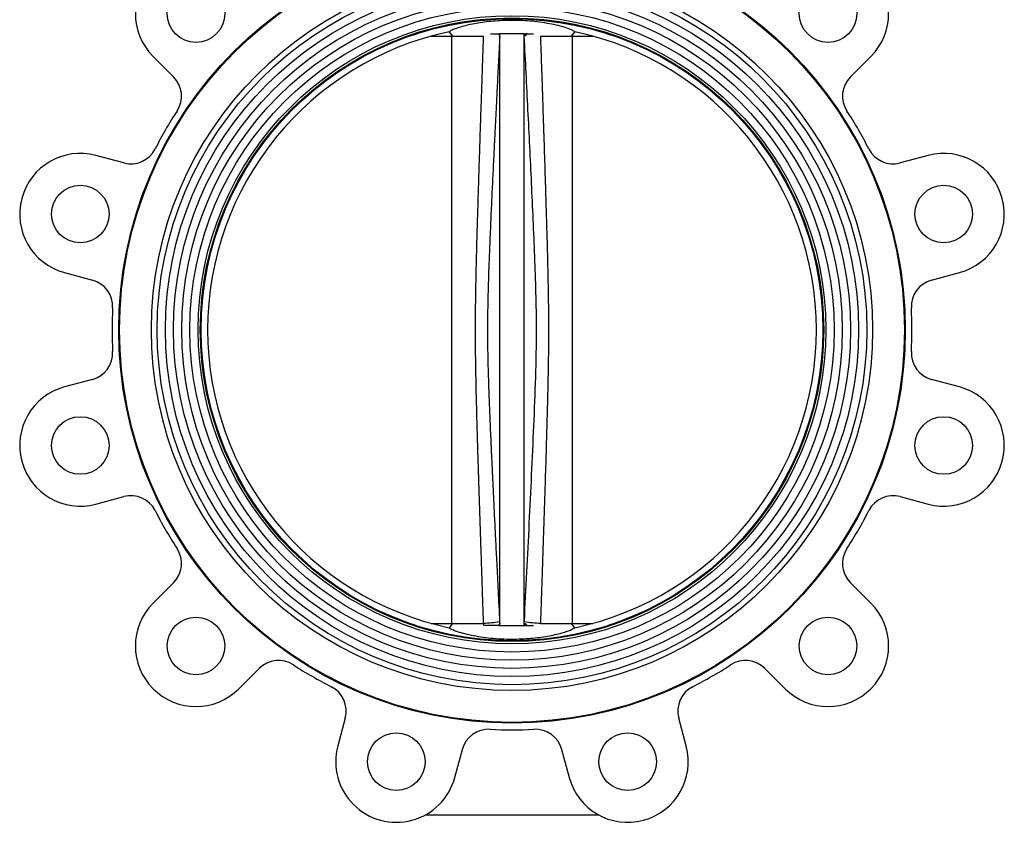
# Model space of a CAD drawing. Header units: millimetres. Extents: x 446 to 2194, y 292 to 1631.
# Tile 3 of 28: x 875 to 1200, y 657 to 922. Entities that reach past the tile are written whole.
import ezdxf

# ---------------------------------------------------------------- set-up
doc = ezdxf.new("R2010")
doc.units = ezdxf.units.MM

msp = doc.modelspace()

# ---------------------------------------------------------------- linework, layer by layer
at = {"color": 7, "linetype": 'Continuous', "lineweight": 25}
for p, q in [((1016.86, 917.66), (1018.02, 916.24)), ((1033.17, 916.99), (1033.62, 916.24)), ((1033.17, 916.99), (1033.7, 916.99)), ((1033.7, 721.79), (1033.7, 916.99)), ((1041.64, 721.79), (1041.64, 916.99)), ((1041.64, 916.99), (1042.12, 916.99)), ((1042.12, 916.39), (1042.12, 916.99)), ((1042.12, 916.39), (1042.72, 916.99)), ((1042.72, 916.99), (1042.12, 916.99)), ((1057.32, 916.24), (1058.48, 917.66)), ((1011.02, 916.24), (1018.02, 916.24)), ((1017.67, 916.24), (1017.67, 722.54)), ((1018.02, 916.24), (1028.22, 916.24)), ((1033.62, 722.54), (1033.62, 916.24)), ((1041.73, 722.64), (1041.73, 916.14)), ((1047.07, 916.24), (1057.32, 916.24)), ((1057.32, 916.24), (1064.32, 916.24)), ((1057.67, 722.54), (1057.67, 916.24)), ((919.23, 909.54), (925.96, 902.82)), ((1149.38, 902.82), (1156.11, 909.54)), ((909.56, 874.42), (900.37, 876.88)), ((1174.97, 876.88), (1165.78, 874.42)), ((890.02, 838.25), (899.21, 835.78)), ((1176.13, 835.78), (1185.32, 838.25)), ((899.21, 802.99), (890.02, 800.53)), ((1185.32, 800.53), (1176.13, 802.99)), ((900.37, 761.89), (909.56, 764.36)), ((1165.78, 764.36), (1174.97, 761.89)), ((925.96, 735.96), (919.23, 729.23)), ((1156.11, 729.23), (1149.38, 735.96)), ((1011.02, 722.54), (1018.02, 722.54)), ((1018.02, 722.54), (1016.88, 721.11)), ((1018.02, 722.54), (1028.22, 722.54)), ((1028.32, 721.79), (1028.29, 722.63)), ((1033.62, 722.54), (1033.17, 721.79)), ((1033.17, 721.79), (1033.7, 721.79)), ((1033.59, 723.13), (1033.62, 722.54)), ((1041.64, 721.79), (1042.12, 721.79)), ((1041.73, 722.64), (1041.75, 723.13)), ((1042.12, 721.79), (1042.12, 722.38)), ((1042.72, 721.79), (1042.12, 722.38)), ((1042.12, 721.79), (1042.72, 721.79)), ((1047.12, 722.54), (1057.32, 722.54)), ((1058.46, 721.11), (1057.32, 722.54)), ((1057.32, 722.54), (1064.32, 722.54)), ((947.51, 700.95), (954.24, 707.68)), ((1121.1, 707.68), (1127.83, 700.95)), ((982.64, 691.28), (980.18, 682.09)), ((1095.16, 682.09), (1092.7, 691.28)), ((1018.81, 671.74), (1021.28, 680.93)), ((1054.06, 680.93), (1056.53, 671.74)), ((1009.13, 659.39), (1066.21, 659.39))]:
    msp.add_line(p, q, dxfattribs=at)
at = {"color": 8, "linetype": 'Continuous', "lineweight": 25}
msp.add_line((1047.05, 722.63), (1047.05, 722.54), dxfattribs=at)
at = {"color": 7, "linetype": 'Continuous', "lineweight": 25}
for centre, radius in [((1037.67, 819.39), 129.77), ((1037.67, 819.39), 129.5), ((1037.67, 819.39), 119), ((1037.67, 819.39), 117.1), ((1037.67, 819.39), 114.4), ((933.37, 923.69), 9.5), ((1141.97, 923.69), 9.5), ((1037.67, 819.39), 111.7), ((1037.67, 819.39), 109), ((1037.67, 819.39), 106.3), ((1037.67, 819.39), 103.6), ((1037.67, 819.39), 102.86), ((1037.67, 819.39), 102.58), ((895.2, 857.56), 9.5), ((1180.14, 857.56), 9.5), ((895.2, 781.21), 9.5), ((1180.14, 781.21), 9.5), ((933.37, 715.09), 9.5), ((1141.97, 715.09), 9.5), ((999.49, 676.91), 9.5), ((1075.85, 676.91), 9.5)]:
    msp.add_circle(centre, radius, dxfattribs=at)
for centre, radius, start, end in [((933.37, 923.69), 20, 45, 225), ((1141.97, 923.69), 20, 315, 135), ((1037.67, 819.39), 100.45, 101.9263, 258.0847), ((1037.67, 819.39), 100.45, 281.9153, 78.0737), ((919.59, 896.45), 9, 326.8689, 45), ((1155.75, 896.45), 9, 135, 213.1311), ((1037.67, 819.39), 132, 146.8689, 153.1311), ((1037.67, 819.39), 132, 26.8689, 33.1311), ((895.2, 857.56), 20, 75, 255), ((911.89, 883.11), 9, 255, 333.1311), ((1163.45, 883.11), 9, 206.8689, 285), ((1180.14, 857.56), 20, 285, 105), ((896.88, 827.09), 9, 356.8689, 75), ((1178.46, 827.09), 9, 105, 183.1311), ((1037.67, 819.39), 132, 176.8689, 183.1311), ((1037.67, 819.39), 132, 356.8689, 3.1311), ((896.88, 811.69), 9, 285, 3.1311), ((1178.46, 811.69), 9, 176.8689, 255), ((895.2, 781.21), 20, 105, 285), ((1180.14, 781.21), 20, 255, 75), ((911.89, 755.66), 9, 26.8689, 105), ((1163.45, 755.66), 9, 75, 153.1311), ((1037.67, 819.39), 132, 206.8689, 213.1311), ((1037.67, 819.39), 132, 326.8689, 333.1311), ((919.59, 742.32), 9, 315, 33.1311), ((1155.75, 742.32), 9, 146.8689, 225), ((933.37, 715.09), 20, 135, 315), ((1141.97, 715.09), 20, 225, 45), ((1027.12, 762.92), 40.31, 271.6603, 279.2282), ((1048.22, 762.99), 40.38, 260.7889, 268.3432), ((960.61, 701.31), 9, 56.8689, 135), ((1037.67, 819.39), 132, 236.8689, 243.1311), ((1037.67, 819.39), 132, 296.8689, 303.1311), ((1114.73, 701.31), 9, 45, 123.1311), ((973.94, 693.61), 9, 345, 63.1311), ((1101.4, 693.61), 9, 116.8689, 195), ((1029.97, 678.6), 9, 86.8689, 165), ((1037.67, 819.39), 132, 266.8689, 273.1311), ((1045.37, 678.6), 9, 15, 93.1311), ((999.49, 676.91), 20, 165, 345), ((1075.85, 676.91), 20, 195, 15)]:
    msp.add_arc(centre, radius, start, end, dxfattribs=at)
for points, knots in [([(1058.43, 917.67), (1058.22, 917.82), (1057.79, 918.13), (1056.32, 918.73), (1054.26, 919.39), (1051.64, 920.04), (1048.54, 920.62), (1045.29, 921.06), (1042.02, 921.33), (1039.53, 921.43), (1037.02, 921.45), (1034.5, 921.39), (1031.42, 921.19), (1028.53, 920.86), (1025.81, 920.44), (1023.34, 919.95), (1021.1, 919.39), (1019.25, 918.81), (1017.65, 918.19), (1017.18, 917.86), (1016.91, 917.67)], [0, 0, 0, 0, 0.064507, 0.129012, 0.19353, 0.258021, 0.31992, 0.381773, 0.431426, 0.481065, 0.499969, 0.549638, 0.599318, 0.64886, 0.698422, 0.751541, 0.804679, 0.863589, 0.92251, 1, 1, 1, 1]), ([(1030.57, 916.99), (1030.72, 916.99), (1031.76, 916.99), (1032.56, 916.99), (1033.06, 916.99), (1033.17, 916.99)], [0, 0, 0, 0, 0.107857, 0.803356, 1, 1, 1, 1]), ([(1041.64, 916.99), (1041.31, 916.99), (1040.71, 916.99), (1039.6, 916.99), (1038.52, 916.99), (1037.56, 916.99), (1036.58, 916.99), (1035.45, 916.99), (1034.47, 916.99), (1033.93, 916.99), (1033.7, 916.99)], [0, 0, 0, 0, 0.1892802, 0.3395242, 0.4259788, 0.5132365, 0.5875203, 0.6893776, 0.8648226, 1, 1, 1, 1]), ([(1041.73, 916.14), (1041.76, 916.28), (1041.81, 916.46), (1042.05, 916.41), (1042.12, 916.39)], [0, 0, 0, 0, 0.748381, 1, 1, 1, 1]), ([(1042.72, 916.99), (1043.25, 916.99), (1043.79, 916.99), (1044.71, 916.99), (1044.72, 916.99)], [0, 0, 0, 0, 0.987762, 1, 1, 1, 1]), ([(1033.62, 916.24), (1033.47, 913.34), (1033.19, 907.9), (1032.81, 900.28), (1032.48, 893.69), (1032.19, 887.9), (1031.93, 882.63), (1031.64, 876.79), (1031.33, 870.31), (1030.98, 863.08), (1030.64, 855.59), (1030.31, 848.03), (1030.03, 840.73), (1029.82, 834.32), (1029.67, 828.67), (1029.59, 823.5), (1029.58, 818.55), (1029.61, 813.6), (1029.71, 808.5), (1029.86, 802.98), (1030.07, 796.81), (1030.35, 789.92), (1030.67, 782.6), (1030.99, 775.6), (1031.3, 769.09), (1031.6, 762.8), (1031.92, 756.33), (1032.26, 749.47), (1032.64, 741.78), (1033.09, 732.93), (1033.41, 726.51), (1033.59, 723.13)], [0, 0, 0, 0, 0.045068, 0.084472, 0.11851, 0.147438, 0.174482, 0.200331, 0.238167, 0.275259, 0.312665, 0.354525, 0.392782, 0.426052, 0.453987, 0.480581, 0.506294, 0.530753, 0.557426, 0.585391, 0.616448, 0.653261, 0.692391, 0.730177, 0.762044, 0.793569, 0.827964, 0.862549, 0.900167, 0.947539, 1, 1, 1, 1]), ([(1041.75, 723.13), (1042.03, 728.57), (1042.58, 739.39), (1043.38, 755.52), (1044.16, 771.6), (1044.9, 787.64), (1045.54, 803.68), (1045.83, 818.32), (1045.62, 831.62), (1045.21, 843.63), (1044.69, 855.69), (1044.13, 867.76), (1043.55, 879.85), (1042.95, 891.95), (1042.34, 904.04), (1041.93, 912.11), (1041.73, 916.14)], [0, 0, 0, 0, 0.084556, 0.168271, 0.250743, 0.334576, 0.417674, 0.499979, 0.561869, 0.624132, 0.68664, 0.749254, 0.811916, 0.8746, 0.937297, 1, 1, 1, 1]), ([(1033.17, 721.79), (1032.72, 721.79), (1031.82, 721.79), (1029.88, 721.79), (1028.62, 721.79), (1028.32, 721.79)], [0, 0, 0, 0, 0.433048, 0.86608, 1, 1, 1, 1]), ([(1033.7, 721.79), (1034.03, 721.79), (1034.63, 721.79), (1035.74, 721.79), (1036.82, 721.79), (1037.78, 721.79), (1038.76, 721.79), (1039.89, 721.79), (1040.87, 721.79), (1041.41, 721.79), (1041.64, 721.79)], [0, 0, 0, 0, 0.18928, 0.339524, 0.425979, 0.513237, 0.58752, 0.689378, 0.864823, 1, 1, 1, 1]), ([(1042.12, 722.38), (1041.96, 722.37), (1041.75, 722.36), (1041.73, 722.58), (1041.73, 722.64)], [0, 0, 0, 0, 0.739372, 1, 1, 1, 1]), ([(1042.72, 721.79), (1043.22, 721.79), (1043.77, 721.79), (1044.7, 721.79), (1044.76, 721.79)], [0, 0, 0, 0, 0.930621, 1, 1, 1, 1]), ([(1016.93, 721.1), (1017.09, 720.98), (1017.42, 720.73), (1018.55, 720.23), (1020.26, 719.64), (1022.68, 718.98), (1025.61, 718.37), (1028.87, 717.86), (1032.36, 717.52), (1035.79, 717.34), (1039.16, 717.34), (1042.32, 717.47), (1045.3, 717.74), (1048.11, 718.1), (1050.7, 718.56), (1053.09, 719.09), (1055.14, 719.66), (1056.75, 720.22), (1057.89, 720.72), (1058.24, 720.97), (1058.41, 721.1)], [0, 0, 0, 0, 0.052441, 0.104882, 0.169325, 0.233746, 0.296472, 0.359151, 0.415872, 0.472566, 0.523207, 0.573853, 0.622866, 0.671897, 0.72384, 0.775804, 0.833225, 0.89066, 0.94533, 1, 1, 1, 1])]:
    msp.add_open_spline(points, degree=3, knots=knots, dxfattribs=at)
at = {"color": 8, "linetype": 'Continuous', "lineweight": 25}
for points, knots in [([(1028.29, 722.63), (1028.25, 723.89), (1028.16, 726.56), (1028.01, 730.79), (1027.86, 735.44), (1027.69, 740.3), (1027.54, 744.93), (1027.42, 748.61), (1027.33, 751.29), (1027.27, 753.16), (1027.21, 754.79), (1027.15, 756.61), (1027.08, 758.71), (1027.01, 761.07), (1026.89, 764.77), (1026.73, 769.54), (1026.56, 775.1), (1026.39, 780.57), (1026.21, 786.79), (1026.01, 793.84), (1025.84, 800.88), (1025.72, 807.22), (1025.65, 812.98), (1025.62, 818.31), (1025.63, 823.41), (1025.68, 828.46), (1025.76, 833.9), (1025.89, 839.96), (1026.07, 846.84), (1026.27, 853.94), (1026.45, 860.22), (1026.62, 865.62), (1026.78, 870.65), (1026.96, 876.13), (1027.13, 881.43), (1027.28, 885.97), (1027.41, 889.93), (1027.55, 894.09), (1027.71, 898.87), (1027.88, 903.92), (1028.04, 908.7), (1028.17, 912.75), (1028.26, 915.21), (1028.29, 916.24)], [0, 0, 0, 0, 0.019589, 0.041405, 0.065448, 0.091718, 0.116718, 0.1372, 0.1487, 0.158352, 0.166158, 0.173869, 0.186557, 0.198757, 0.210471, 0.243939, 0.272653, 0.296613, 0.32873, 0.36902, 0.405776, 0.437905, 0.467121, 0.495098, 0.520436, 0.546113, 0.573239, 0.60463, 0.64011, 0.679838, 0.714601, 0.737491, 0.763476, 0.792553, 0.822384, 0.845547, 0.863037, 0.883758, 0.90997, 0.937167, 0.961882, 0.984118, 1, 1, 1, 1]), ([(1047.05, 916.24), (1047.07, 915.43), (1047.14, 913.47), (1047.25, 910.28), (1047.37, 906.59), (1047.51, 902.65), (1047.65, 898.38), (1047.79, 894.14), (1047.9, 890.82), (1047.97, 888.63), (1048.02, 887.35), (1048.05, 886.22), (1048.08, 885.25), (1048.11, 884.44), (1048.14, 883.68), (1048.2, 881.75), (1048.3, 878.74), (1048.45, 874.16), (1048.61, 868.94), (1048.8, 863.05), (1048.97, 857.3), (1049.12, 852.12), (1049.27, 846.96), (1049.4, 841.78), (1049.52, 836.56), (1049.61, 831.88), (1049.67, 827.54), (1049.71, 823.38), (1049.72, 818.84), (1049.7, 813.8), (1049.63, 808.08), (1049.51, 801.78), (1049.34, 794.73), (1049.14, 787.22), (1048.96, 780.97), (1048.81, 776.11), (1048.69, 772.39), (1048.56, 768.34), (1048.43, 764.1), (1048.28, 759.63), (1048.14, 755.3), (1048, 750.85), (1047.84, 746.13), (1047.67, 740.93), (1047.49, 735.68), (1047.33, 730.83), (1047.18, 726.55), (1047.09, 723.87), (1047.05, 722.63)], [0, 0, 0, 0, 0.012585, 0.030344, 0.049402, 0.069759, 0.091484, 0.115575, 0.135478, 0.14291, 0.14953, 0.155341, 0.160341, 0.16453, 0.167909, 0.172113, 0.19442, 0.214656, 0.243095, 0.275282, 0.305949, 0.332237, 0.355477, 0.385894, 0.412505, 0.436344, 0.458414, 0.479751, 0.500749, 0.528764, 0.557697, 0.589435, 0.626297, 0.666949, 0.705745, 0.723158, 0.742329, 0.763256, 0.78594, 0.808165, 0.832442, 0.853079, 0.877167, 0.90561, 0.933531, 0.958569, 0.980725, 1, 1, 1, 1])]:
    msp.add_open_spline(points, degree=3, knots=knots, dxfattribs=at)

doc.saveas('drawing.dxf')
